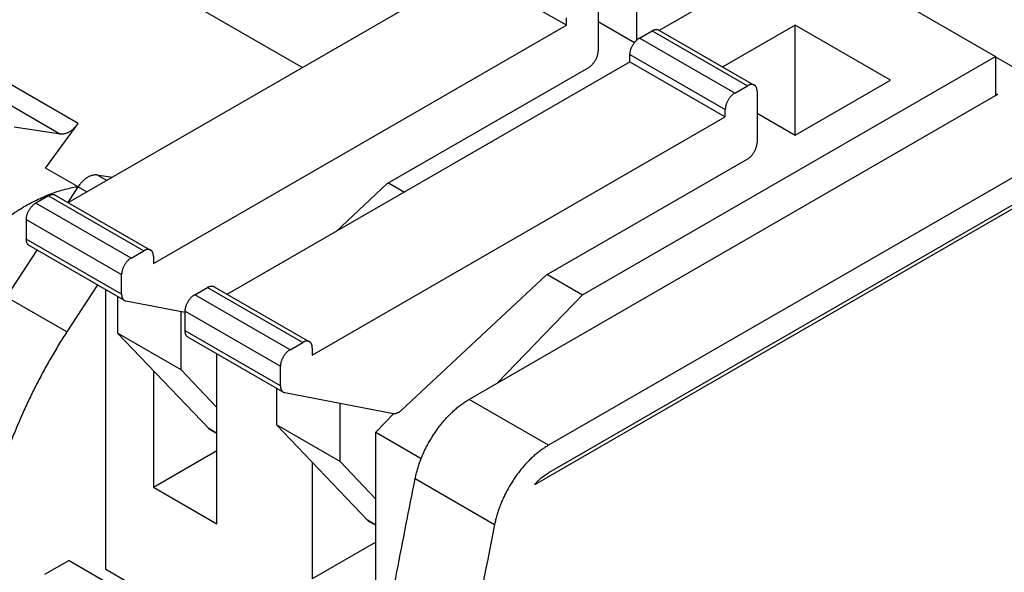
# Model space of a CAD drawing. Header units: inches. Extents: x 0 to 34, y 0 to 22.
# Tile 46 of 54: x 25.099 to 25.962, y 17.947 to 18.431. Entities that reach past the tile are written whole.
import ezdxf

# ---------------------------------------------------------------- set-up
doc = ezdxf.new("R2010")
doc.units = ezdxf.units.IN
doc.header["$LTSCALE"] = 1.87
doc.header["$MEASUREMENT"] = 0
doc.layers.get('0').update_dxf_attribs({"linetype": 'CONTINUOUS'})

msp = doc.modelspace()

# ---------------------------------------------------------------- linework, layer by layer
at = {"color": 7, "linetype": 'CONTINUOUS'}
for p, q in [((28.55904, 19.78823), (25.56271, 18.05819)), ((25.55123, 18.02424), (28.57435, 19.76974)), ((28.55904, 19.76412), (25.56271, 18.03408)), ((24.6522, 18.79077), (25.34724, 18.38946)), ((25.67591, 18.55995), (25.9543, 18.39921)), ((25.63972, 18.50691), (25.63972, 18.41311)), ((25.49496, 18.47476), (25.14208, 18.27101)), ((25.57848, 18.42653), (25.49496, 18.47476)), ((25.65988, 18.4221), (25.72324, 18.45869)), ((25.60632, 18.44904), (25.60632, 18.40403)), ((25.57848, 18.42653), (25.57848, 18.43296)), ((25.60632, 18.42975), (25.63816, 18.41136)), ((25.21657, 18.21757), (25.57848, 18.42653)), ((25.64251, 18.41528), (25.65364, 18.42171)), ((25.65364, 18.42171), (25.73716, 18.37349)), ((25.65955, 18.4223), (25.74306, 18.37407)), ((25.77892, 18.42654), (25.71556, 18.38996)), ((25.77892, 18.3301), (25.77892, 18.42654)), ((25.86243, 18.37832), (25.77892, 18.42654)), ((25.72602, 18.36706), (25.64251, 18.41528)), ((25.15059, 18.3403), (25.0462, 18.40058)), ((25.28128, 18.19064), (25.63415, 18.39439)), ((25.5924, 18.19025), (25.9543, 18.39921)), ((25.63415, 18.39439), (25.63415, 18.40082)), ((25.63415, 18.40082), (25.71767, 18.35259)), ((25.63415, 18.39439), (25.71767, 18.34617)), ((25.9543, 18.39921), (25.9543, 18.36465)), ((25.9543, 18.39888), (25.97281, 18.3882)), ((25.03088, 18.39138), (25.13528, 18.3311)), ((25.4215, 18.28768), (25.59796, 18.38957)), ((25.77892, 18.3301), (25.86243, 18.37832)), ((25.72602, 18.36706), (25.73716, 18.37349)), ((25.74551, 18.36867), (25.74551, 18.32367)), ((25.95611, 18.36569), (25.49312, 18.09837)), ((25.9543, 18.36674), (25.95611, 18.36569)), ((25.71767, 18.34617), (25.71767, 18.35259)), ((25.35577, 18.13721), (25.71767, 18.34617)), ((25.74551, 18.34939), (25.77892, 18.3301)), ((25.13528, 18.3311), (25.09457, 18.33721)), ((25.12214, 18.30125), (25.15059, 18.3403)), ((25.73716, 18.3092), (25.56069, 18.20731)), ((25.15066, 18.28479), (25.12214, 18.30125)), ((25.17565, 18.29039), (25.16695, 18.29542)), ((25.16695, 18.29542), (25.18076, 18.29334)), ((25.1418, 18.27117), (25.15064, 18.28476)), ((25.15064, 18.28476), (25.15827, 18.28036)), ((25.37627, 18.24549), (25.4215, 18.28768)), ((25.42258, 18.2883), (25.4365, 18.28027)), ((25.1247, 18.27705), (25.11357, 18.27062)), ((25.1247, 18.27705), (25.20822, 18.22882)), ((25.13061, 18.27763), (25.21413, 18.22941)), ((25.19708, 18.2224), (25.11357, 18.27062)), ((25.10522, 18.25615), (25.10522, 18.23881)), ((25.10522, 18.25615), (25.18873, 18.20793)), ((25.18873, 18.19059), (25.10522, 18.23881)), ((25.19118, 18.18519), (25.10766, 18.23341)), ((25.08772, 18.18808), (25.11461, 18.2294)), ((25.19708, 18.2224), (25.20822, 18.22882)), ((25.21657, 18.224), (25.21657, 18.21757)), ((25.18873, 18.19059), (25.18873, 18.20793)), ((25.43391, 18.08904), (25.56069, 18.20731)), ((25.56177, 18.20794), (25.5924, 18.19025)), ((25.1675, 18.19886), (25.14061, 18.15754)), ((25.25276, 18.19025), (25.2639, 18.19668)), ((25.2639, 18.19668), (25.34741, 18.14846)), ((25.2698, 18.19726), (25.35332, 18.14904)), ((25.14061, 18.15754), (25.08772, 18.18808)), ((25.17481, 17.94918), (25.17481, 18.19464)), ((25.18519, 18.18864), (25.18519, 18.15644)), ((25.33628, 18.14203), (25.25276, 18.19025)), ((25.5924, 18.19025), (25.51757, 18.11249)), ((25.19246, 18.18472), (25.24441, 18.17477)), ((25.24087, 18.12429), (25.24087, 18.17545)), ((25.24441, 18.15845), (25.24441, 18.17578)), ((25.24441, 18.17578), (25.32793, 18.12756)), ((25.26504, 18.07283), (25.18519, 18.15644)), ((25.24087, 18.12429), (25.18519, 18.15644)), ((25.32793, 18.11022), (25.24441, 18.15845)), ((25.33037, 18.10482), (25.24686, 18.15304)), ((25.33628, 18.14203), (25.34741, 18.14846)), ((25.35577, 18.14363), (25.35577, 18.13721)), ((25.27225, 17.98935), (25.27225, 18.13838)), ((25.32793, 18.11022), (25.32793, 18.12756)), ((25.21657, 18.12358), (25.21657, 18.0215)), ((25.24087, 18.12429), (25.27225, 18.09143)), ((25.32439, 18.10827), (25.32439, 18.07607)), ((25.33165, 18.10435), (25.42682, 18.08613)), ((25.38007, 18.04392), (25.38007, 18.09508)), ((25.56271, 18.05819), (25.49312, 18.09837)), ((25.41144, 18.06971), (25.4272, 18.08609)), ((25.40423, 17.99246), (25.32439, 18.07607)), ((25.38007, 18.04392), (25.32439, 18.07607)), ((25.27225, 18.06866), (25.26504, 18.07283)), ((25.26594, 18.07212), (25.27225, 18.06847)), ((25.41144, 17.90898), (25.41144, 18.06971)), ((25.41144, 18.06971), (25.45127, 18.04671)), ((25.21657, 18.0215), (25.27225, 18.05365)), ((25.35577, 18.04321), (25.35577, 17.94113)), ((25.38007, 18.04392), (25.41144, 18.01106)), ((25.44597, 18.02908), (25.51557, 17.98889)), ((25.55123, 18.02424), (25.55103, 18.02435)), ((25.21657, 18.0215), (25.27225, 17.98935)), ((25.41144, 17.98829), (25.40423, 17.99246)), ((25.40513, 17.99175), (25.41144, 17.9881)), ((25.41144, 17.97328), (25.35577, 17.94113)), ((25.14268, 17.95714), (25.12125, 17.94477)), ((25.14268, 17.95714), (25.40372, 17.80642)), ((25.40546, 17.81601), (25.17481, 17.94918))]:
    msp.add_line(p, q, dxfattribs=at)
for points, knots in [([(25.65364, 18.42171), (25.65389, 18.42186), (25.65439, 18.42212), (25.65516, 18.42244), (25.65591, 18.42267), (25.65664, 18.42281), (25.65735, 18.42286), (25.65803, 18.42282), (25.65867, 18.42269), (25.65918, 18.4225), (25.65946, 18.42235), (25.65955, 18.4223)], [0, 0, 0, 0, 0.139901, 0.273388, 0.399877, 0.519458, 0.633457, 0.742357, 0.846918, 0.949151, 1, 1, 1, 1]), ([(25.63415, 18.40082), (25.63415, 18.40112), (25.63418, 18.40174), (25.63429, 18.40268), (25.63447, 18.40365), (25.63471, 18.40464), (25.63502, 18.40563), (25.6354, 18.40662), (25.63583, 18.40761), (25.63633, 18.40858), (25.63687, 18.40952), (25.63746, 18.41043), (25.6381, 18.4113), (25.63877, 18.41212), (25.63948, 18.41289), (25.64021, 18.41359), (25.64096, 18.41423), (25.64172, 18.4148), (25.64224, 18.41513), (25.64251, 18.41528)], [0, 0, 0, 0, 0.052417, 0.107227, 0.164003, 0.222394, 0.282506, 0.343857, 0.405866, 0.468513, 0.531475, 0.594123, 0.656132, 0.717484, 0.777598, 0.83599, 0.892769, 0.94758, 1, 1, 1, 1]), ([(25.59796, 18.38957), (25.59823, 18.38972), (25.59875, 18.39005), (25.59952, 18.39062), (25.60026, 18.39126), (25.60099, 18.39196), (25.6017, 18.39273), (25.60237, 18.39355), (25.60301, 18.39442), (25.6036, 18.39533), (25.60414, 18.39627), (25.60464, 18.39724), (25.60507, 18.39823), (25.60545, 18.39922), (25.60576, 18.40021), (25.60601, 18.4012), (25.60618, 18.40217), (25.60629, 18.40311), (25.60632, 18.40373), (25.60632, 18.40403)], [0, 0, 0, 0, 0.05242, 0.107232, 0.16401, 0.222403, 0.282516, 0.343868, 0.405878, 0.468525, 0.531487, 0.594135, 0.656143, 0.717494, 0.777606, 0.835997, 0.892773, 0.947583, 1, 1, 1, 1]), ([(25.74306, 18.37407), (25.74297, 18.37413), (25.74269, 18.37427), (25.74219, 18.37446), (25.74155, 18.3746), (25.74087, 18.37464), (25.74016, 18.37459), (25.73943, 18.37445), (25.73868, 18.37422), (25.73791, 18.3739), (25.73741, 18.37363), (25.73716, 18.37349)], [0, 0, 0, 0, 0.050849, 0.153083, 0.257644, 0.366544, 0.480543, 0.600123, 0.726613, 0.860099, 1, 1, 1, 1]), ([(25.74551, 18.36867), (25.74551, 18.36896), (25.74549, 18.36952), (25.74538, 18.37035), (25.74521, 18.37111), (25.74496, 18.37182), (25.74465, 18.37246), (25.74428, 18.37303), (25.74384, 18.37351), (25.74342, 18.37385), (25.74316, 18.37402), (25.74306, 18.37407)], [0, 0, 0, 0, 0.139915, 0.273414, 0.399916, 0.519508, 0.633518, 0.74243, 0.847003, 0.94925, 1, 1, 1, 1]), ([(25.72602, 18.36706), (25.72576, 18.36691), (25.72524, 18.36658), (25.72447, 18.36601), (25.72372, 18.36537), (25.72299, 18.36467), (25.72229, 18.3639), (25.72162, 18.36308), (25.72098, 18.36221), (25.72039, 18.3613), (25.71984, 18.36035), (25.71935, 18.35939), (25.71892, 18.3584), (25.71854, 18.35741), (25.71823, 18.35641), (25.71798, 18.35543), (25.7178, 18.35446), (25.7177, 18.35352), (25.71767, 18.3529), (25.71767, 18.35259)], [0, 0, 0, 0, 0.05242, 0.107232, 0.16401, 0.222403, 0.282516, 0.343868, 0.405878, 0.468525, 0.531487, 0.594135, 0.656143, 0.717494, 0.777606, 0.835997, 0.892773, 0.947583, 1, 1, 1, 1]), ([(25.15059, 18.3403), (25.15028, 18.33987), (25.14963, 18.33902), (25.1486, 18.33781), (25.14753, 18.33668), (25.14643, 18.33564), (25.14531, 18.33468), (25.14416, 18.33382), (25.14301, 18.33307), (25.14185, 18.33243), (25.1407, 18.3319), (25.13956, 18.33149), (25.13844, 18.3312), (25.13735, 18.33104), (25.1363, 18.33099), (25.13561, 18.33105), (25.13528, 18.3311)], [0, 0, 0, 0, 0.086195, 0.171355, 0.254812, 0.336065, 0.415264, 0.491978, 0.565721, 0.636524, 0.704453, 0.769233, 0.830819, 0.889712, 0.946043, 1, 1, 1, 1]), ([(25.73716, 18.3092), (25.73742, 18.30935), (25.73795, 18.30968), (25.73871, 18.31025), (25.73946, 18.31089), (25.74019, 18.31159), (25.74089, 18.31236), (25.74157, 18.31318), (25.7422, 18.31405), (25.74279, 18.31496), (25.74334, 18.31591), (25.74383, 18.31687), (25.74427, 18.31786), (25.74464, 18.31885), (25.74495, 18.31985), (25.7452, 18.32083), (25.74538, 18.3218), (25.74548, 18.32274), (25.74551, 18.32336), (25.74551, 18.32367)], [0, 0, 0, 0, 0.05242, 0.107232, 0.16401, 0.222403, 0.282516, 0.343868, 0.405878, 0.468525, 0.531487, 0.594135, 0.656143, 0.717494, 0.777606, 0.835997, 0.892773, 0.947583, 1, 1, 1, 1]), ([(25.15064, 18.28476), (25.15094, 18.28522), (25.15155, 18.28611), (25.15253, 18.2874), (25.15356, 18.28862), (25.15463, 18.28977), (25.15574, 18.29082), (25.15687, 18.29179), (25.15802, 18.29265), (25.15918, 18.29341), (25.16035, 18.29406), (25.1615, 18.2946), (25.16265, 18.29502), (25.16377, 18.29531), (25.16487, 18.29548), (25.16593, 18.29552), (25.16662, 18.29547), (25.16695, 18.29542)], [0, 0, 0, 0, 0.080022, 0.159511, 0.237823, 0.314379, 0.389278, 0.46225, 0.53278, 0.60054, 0.665799, 0.728317, 0.787845, 0.844477, 0.898655, 0.950436, 1, 1, 1, 1]), ([(24.96997, 18.03557), (24.96997, 18.03806), (24.97008, 18.0431), (24.97054, 18.05073), (24.9713, 18.0585), (24.97237, 18.06639), (24.97373, 18.07439), (24.97539, 18.08248), (24.97734, 18.09063), (24.97958, 18.09884), (24.98211, 18.10708), (24.98491, 18.11533), (24.98798, 18.12358), (24.99131, 18.1318), (24.9949, 18.13998), (24.99874, 18.1481), (25.00282, 18.15614), (25.00712, 18.16408), (25.01165, 18.17191), (25.01639, 18.1796), (25.02133, 18.18714), (25.02645, 18.19451), (25.03175, 18.2017), (25.03722, 18.20868), (25.04283, 18.21545), (25.04859, 18.22199), (25.05447, 18.22827), (25.06046, 18.2343), (25.06656, 18.24005), (25.07274, 18.24551), (25.07899, 18.25067), (25.08529, 18.25552), (25.09164, 18.26005), (25.09802, 18.26424), (25.10441, 18.26808), (25.11081, 18.27158), (25.11718, 18.27471), (25.12353, 18.27748), (25.12984, 18.27988), (25.13608, 18.28189), (25.14226, 18.28352), (25.147, 18.28449), (25.14967, 18.28493), (25.1503, 18.28502)], [0, 0, 0, 0, 0.022746, 0.046034, 0.06982, 0.094063, 0.118783, 0.143945, 0.169488, 0.195388, 0.221648, 0.248207, 0.274999, 0.302029, 0.329261, 0.356622, 0.384064, 0.411597, 0.439153, 0.46666, 0.49411, 0.521476, 0.548687, 0.575686, 0.602485, 0.629028, 0.65525, 0.681129, 0.706664, 0.731793, 0.756464, 0.780695, 0.804456, 0.827697, 0.850403, 0.872595, 0.89424, 0.91531, 0.935834, 0.955821, 0.975258, 0.994152, 1, 1, 1, 1]), ([(25.1247, 18.27705), (25.12495, 18.27719), (25.12546, 18.27746), (25.12622, 18.27778), (25.12697, 18.27801), (25.12771, 18.27815), (25.12842, 18.2782), (25.12909, 18.27816), (25.12974, 18.27802), (25.13024, 18.27783), (25.13052, 18.27768), (25.13061, 18.27763)], [0, 0, 0, 0, 0.139901, 0.273388, 0.399877, 0.519458, 0.633457, 0.742357, 0.846918, 0.949151, 1, 1, 1, 1]), ([(25.10522, 18.25615), (25.10522, 18.25645), (25.10524, 18.25708), (25.10535, 18.25802), (25.10553, 18.25899), (25.10577, 18.25997), (25.10608, 18.26097), (25.10646, 18.26196), (25.1069, 18.26294), (25.10739, 18.26391), (25.10793, 18.26486), (25.10853, 18.26577), (25.10916, 18.26664), (25.10983, 18.26746), (25.11054, 18.26822), (25.11127, 18.26893), (25.11202, 18.26957), (25.11278, 18.27013), (25.11331, 18.27047), (25.11357, 18.27062)], [0, 0, 0, 0, 0.052417, 0.107227, 0.164003, 0.222394, 0.282506, 0.343857, 0.405866, 0.468513, 0.531475, 0.594123, 0.656132, 0.717484, 0.777598, 0.83599, 0.892769, 0.94758, 1, 1, 1, 1]), ([(25.10766, 18.23341), (25.10752, 18.23349), (25.10722, 18.23369), (25.10678, 18.23407), (25.10637, 18.23456), (25.10602, 18.23512), (25.10573, 18.23575), (25.1055, 18.23644), (25.10534, 18.23719), (25.10524, 18.23799), (25.10522, 18.23853), (25.10522, 18.23881)], [0, 0, 0, 0, 0.077223, 0.176362, 0.278447, 0.384696, 0.495698, 0.612074, 0.735072, 0.864564, 1, 1, 1, 1]), ([(25.21413, 18.22941), (25.21403, 18.22946), (25.21375, 18.22961), (25.21325, 18.2298), (25.21261, 18.22994), (25.21193, 18.22998), (25.21122, 18.22993), (25.21049, 18.22979), (25.20974, 18.22955), (25.20897, 18.22923), (25.20847, 18.22897), (25.20822, 18.22882)], [0, 0, 0, 0, 0.050849, 0.153083, 0.257644, 0.366544, 0.480543, 0.600123, 0.726613, 0.860099, 1, 1, 1, 1]), ([(25.19708, 18.2224), (25.19682, 18.22224), (25.1963, 18.22191), (25.19553, 18.22135), (25.19478, 18.22071), (25.19405, 18.22), (25.19335, 18.21924), (25.19268, 18.21841), (25.19204, 18.21754), (25.19145, 18.21663), (25.1909, 18.21569), (25.19041, 18.21472), (25.18998, 18.21374), (25.1896, 18.21274), (25.18929, 18.21175), (25.18904, 18.21077), (25.18887, 18.2098), (25.18876, 18.20885), (25.18873, 18.20823), (25.18873, 18.20793)], [0, 0, 0, 0, 0.05242, 0.107232, 0.16401, 0.222403, 0.282516, 0.343868, 0.405878, 0.468525, 0.531487, 0.594135, 0.656143, 0.717494, 0.777606, 0.835997, 0.892773, 0.947583, 1, 1, 1, 1]), ([(25.21657, 18.224), (25.21657, 18.22429), (25.21655, 18.22486), (25.21645, 18.22568), (25.21627, 18.22645), (25.21603, 18.22716), (25.21572, 18.22779), (25.21534, 18.22836), (25.2149, 18.22885), (25.21449, 18.22919), (25.21422, 18.22936), (25.21413, 18.22941)], [0, 0, 0, 0, 0.139915, 0.273414, 0.399916, 0.519508, 0.633518, 0.74243, 0.847003, 0.94925, 1, 1, 1, 1]), ([(25.2639, 18.19668), (25.26415, 18.19682), (25.26465, 18.19709), (25.26541, 18.19741), (25.26617, 18.19764), (25.2669, 18.19778), (25.26761, 18.19783), (25.26829, 18.19779), (25.26893, 18.19765), (25.26943, 18.19746), (25.26971, 18.19732), (25.2698, 18.19726)], [0, 0, 0, 0, 0.139901, 0.273388, 0.399877, 0.519458, 0.633457, 0.742357, 0.846918, 0.949151, 1, 1, 1, 1]), ([(25.18873, 18.19059), (25.18873, 18.19031), (25.18875, 18.18976), (25.18885, 18.18897), (25.18902, 18.18822), (25.18924, 18.18753), (25.18954, 18.1869), (25.18989, 18.18634), (25.1903, 18.18585), (25.19074, 18.18547), (25.19104, 18.18527), (25.19118, 18.18519)], [0, 0, 0, 0, 0.135436, 0.264928, 0.387926, 0.504302, 0.615304, 0.721553, 0.823638, 0.922777, 1, 1, 1, 1]), ([(25.24441, 18.17578), (25.24441, 18.17609), (25.24444, 18.17671), (25.24454, 18.17765), (25.24472, 18.17862), (25.24497, 18.1796), (25.24528, 18.1806), (25.24565, 18.18159), (25.24609, 18.18257), (25.24658, 18.18354), (25.24713, 18.18449), (25.24772, 18.1854), (25.24835, 18.18627), (25.24903, 18.18709), (25.24973, 18.18786), (25.25046, 18.18856), (25.25121, 18.1892), (25.25197, 18.18976), (25.2525, 18.1901), (25.25276, 18.19025)], [0, 0, 0, 0, 0.052417, 0.107227, 0.164003, 0.222394, 0.282506, 0.343857, 0.405866, 0.468513, 0.531475, 0.594123, 0.656132, 0.717484, 0.777598, 0.83599, 0.892769, 0.94758, 1, 1, 1, 1]), ([(25.19118, 18.18519), (25.19122, 18.18517), (25.19143, 18.18504), (25.19185, 18.18486), (25.19225, 18.18476), (25.19246, 18.18472)], [0, 0, 0, 0, 0.09581, 0.544425, 1, 1, 1, 1]), ([(25.14061, 18.15754), (25.13821, 18.1538), (25.13348, 18.14624), (25.12668, 18.13474), (25.12016, 18.12308), (25.11394, 18.11127), (25.10803, 18.09934), (25.10245, 18.08731), (25.09719, 18.07521), (25.09227, 18.06305), (25.08771, 18.05086), (25.0835, 18.03866), (25.07965, 18.02648), (25.07618, 18.01432), (25.07309, 18.00223), (25.07038, 17.99021), (25.06807, 17.97829), (25.06614, 17.9665), (25.06461, 17.95485), (25.06349, 17.94336), (25.06276, 17.93206), (25.06255, 17.92459), (25.06251, 17.92089)], [0, 0, 0, 0, 0.052909, 0.105909, 0.158889, 0.211771, 0.264559, 0.317149, 0.369439, 0.421435, 0.473062, 0.524215, 0.574867, 0.624994, 0.674494, 0.723307, 0.771447, 0.818833, 0.865388, 0.911135, 0.956029, 1, 1, 1, 1]), ([(25.24686, 18.15304), (25.24672, 18.15312), (25.24641, 18.15332), (25.24598, 18.1537), (25.24557, 18.15419), (25.24521, 18.15475), (25.24492, 18.15538), (25.24469, 18.15607), (25.24453, 18.15682), (25.24443, 18.15762), (25.24441, 18.15817), (25.24441, 18.15845)], [0, 0, 0, 0, 0.077223, 0.176362, 0.278447, 0.384696, 0.495698, 0.612074, 0.735072, 0.864564, 1, 1, 1, 1]), ([(25.35332, 18.14904), (25.35323, 18.14909), (25.35295, 18.14924), (25.35245, 18.14943), (25.35181, 18.14957), (25.35113, 18.14961), (25.35042, 18.14956), (25.34968, 18.14942), (25.34893, 18.14919), (25.34817, 18.14886), (25.34767, 18.1486), (25.34741, 18.14846)], [0, 0, 0, 0, 0.050849, 0.153083, 0.257644, 0.366544, 0.480543, 0.600123, 0.726613, 0.860099, 1, 1, 1, 1]), ([(25.35577, 18.14363), (25.35577, 18.14392), (25.35574, 18.14449), (25.35564, 18.14531), (25.35546, 18.14608), (25.35522, 18.14679), (25.35491, 18.14743), (25.35453, 18.14799), (25.35409, 18.14848), (25.35368, 18.14882), (25.35341, 18.14899), (25.35332, 18.14904)], [0, 0, 0, 0, 0.139915, 0.273414, 0.399916, 0.519508, 0.633518, 0.74243, 0.847003, 0.94925, 1, 1, 1, 1]), ([(25.33628, 18.14203), (25.33602, 18.14187), (25.33549, 18.14154), (25.33473, 18.14098), (25.33398, 18.14034), (25.33325, 18.13963), (25.33254, 18.13887), (25.33187, 18.13805), (25.33124, 18.13718), (25.33064, 18.13627), (25.3301, 18.13532), (25.32961, 18.13435), (25.32917, 18.13337), (25.3288, 18.13237), (25.32848, 18.13138), (25.32824, 18.1304), (25.32806, 18.12943), (25.32795, 18.12848), (25.32793, 18.12786), (25.32793, 18.12756)], [0, 0, 0, 0, 0.05242, 0.107232, 0.16401, 0.222403, 0.282516, 0.343868, 0.405878, 0.468525, 0.531487, 0.594135, 0.656143, 0.717494, 0.777606, 0.835997, 0.892773, 0.947583, 1, 1, 1, 1]), ([(25.32793, 18.11022), (25.32793, 18.10994), (25.32795, 18.1094), (25.32805, 18.1086), (25.32821, 18.10785), (25.32844, 18.10716), (25.32873, 18.10653), (25.32908, 18.10597), (25.3295, 18.10548), (25.32993, 18.1051), (25.33023, 18.1049), (25.33037, 18.10482)], [0, 0, 0, 0, 0.135436, 0.264928, 0.387926, 0.504302, 0.615304, 0.721553, 0.823638, 0.922777, 1, 1, 1, 1]), ([(25.33037, 18.10482), (25.33041, 18.1048), (25.33063, 18.10468), (25.33105, 18.10449), (25.33145, 18.10439), (25.33165, 18.10435)], [0, 0, 0, 0, 0.09581, 0.544425, 1, 1, 1, 1]), ([(25.44597, 18.02908), (25.44623, 18.03038), (25.44681, 18.03299), (25.44786, 18.0369), (25.44908, 18.04083), (25.45047, 18.04477), (25.45203, 18.0487), (25.45375, 18.0526), (25.45563, 18.05646), (25.45765, 18.06027), (25.45981, 18.064), (25.46211, 18.06765), (25.46452, 18.07119), (25.46704, 18.07463), (25.46967, 18.07793), (25.47239, 18.0811), (25.47519, 18.08411), (25.47806, 18.08696), (25.48099, 18.08964), (25.48397, 18.09213), (25.48698, 18.09442), (25.49002, 18.0965), (25.49208, 18.09777), (25.49312, 18.09837)], [0, 0, 0, 0, 0.046151, 0.093238, 0.14108, 0.18965, 0.238788, 0.288339, 0.338257, 0.388329, 0.438478, 0.488576, 0.538427, 0.587995, 0.637088, 0.685587, 0.733427, 0.780413, 0.826519, 0.871619, 0.915585, 0.958423, 1, 1, 1, 1]), ([(25.42682, 18.08613), (25.42702, 18.0861), (25.42743, 18.08605), (25.42806, 18.08605), (25.42871, 18.08613), (25.42938, 18.08628), (25.43007, 18.08651), (25.43077, 18.08682), (25.43122, 18.08706), (25.43145, 18.08719)], [0, 0, 0, 0, 0.124535, 0.254064, 0.389339, 0.531394, 0.680293, 0.836589, 1, 1, 1, 1]), ([(25.43145, 18.08719), (25.43166, 18.08731), (25.43209, 18.08757), (25.4327, 18.08801), (25.43332, 18.0885), (25.43371, 18.08885), (25.43391, 18.08904)], [0, 0, 0, 0, 0.238099, 0.484493, 0.73867, 1, 1, 1, 1]), ([(25.26594, 18.07212), (25.2658, 18.0722), (25.26547, 18.07241), (25.26519, 18.07267), (25.26504, 18.07283)], [0, 0, 0, 0, 0.428446, 1, 1, 1, 1]), ([(25.56271, 18.05819), (25.56168, 18.05759), (25.55961, 18.05632), (25.55658, 18.05423), (25.55356, 18.05194), (25.55059, 18.04945), (25.54766, 18.04678), (25.54479, 18.04393), (25.54199, 18.04092), (25.53927, 18.03775), (25.53664, 18.03444), (25.53412, 18.03101), (25.5317, 18.02746), (25.52941, 18.02381), (25.52725, 18.02008), (25.52523, 18.01628), (25.52335, 18.01242), (25.52163, 18.00851), (25.52007, 18.00459), (25.51867, 18.00065), (25.51745, 17.99672), (25.51641, 17.9928), (25.51583, 17.99019), (25.51557, 17.98889)], [0, 0, 0, 0, 0.041577, 0.084415, 0.128381, 0.173481, 0.219587, 0.266573, 0.314413, 0.362912, 0.412005, 0.461573, 0.511424, 0.561522, 0.611671, 0.661743, 0.711661, 0.761212, 0.81035, 0.85892, 0.906762, 0.953849, 1, 1, 1, 1]), ([(25.55106, 18.0244), (25.55143, 18.02481), (25.55235, 18.0258), (25.55385, 18.02731), (25.55557, 18.0289), (25.55732, 18.03038), (25.5591, 18.03174), (25.56089, 18.03298), (25.5621, 18.03373), (25.56271, 18.03408)], [0, 0, 0, 0, 0.109006, 0.266245, 0.420436, 0.571219, 0.71819, 0.861234, 1, 1, 1, 1]), ([(25.39964, 17.78403), (25.40449, 17.81121), (25.4144, 17.86564), (25.42984, 17.94733), (25.44053, 18.00181), (25.44597, 18.02908)], [0, 0, 0, 0, 0.332168, 0.665507, 1, 1, 1, 1]), ([(25.55123, 18.02424), (25.55112, 18.02417), (25.55089, 18.02403), (25.55066, 18.02389), (25.55054, 18.02382)], [0, 0, 0, 0, 0.497242, 1, 1, 1, 1]), ([(25.51557, 17.98889), (25.50739, 17.94791), (25.49148, 17.86608), (25.46895, 17.74342), (25.44779, 17.6212), (25.42803, 17.49943), (25.40966, 17.37815), (25.39269, 17.25737), (25.37712, 17.13714), (25.36295, 17.01746), (25.35019, 16.89837), (25.33884, 16.77989), (25.32891, 16.66205), (25.32038, 16.54487), (25.31328, 16.42837), (25.30759, 16.31259), (25.30333, 16.19754), (25.30048, 16.08325), (25.29905, 15.96975), (25.29905, 15.85705), (25.30046, 15.74519), (25.3033, 15.63418), (25.30756, 15.52406), (25.31323, 15.41483), (25.32033, 15.30653), (25.32884, 15.19918), (25.33876, 15.0928), (25.3501, 14.98742), (25.36285, 14.88305), (25.37701, 14.77972), (25.39257, 14.67746), (25.40953, 14.57627), (25.4279, 14.47619), (25.44765, 14.37723), (25.46879, 14.27942), (25.49132, 14.18277), (25.50733, 14.11887), (25.51557, 14.08712)], [0, 0, 0, 0, 0.031867, 0.063569, 0.095099, 0.126457, 0.157638, 0.18864, 0.219459, 0.250092, 0.280538, 0.310792, 0.340852, 0.370718, 0.400384, 0.429851, 0.459115, 0.488175, 0.517029, 0.545674, 0.574111, 0.602337, 0.63035, 0.658152, 0.685738, 0.713111, 0.740268, 0.767209, 0.793935, 0.820444, 0.846738, 0.872816, 0.898679, 0.924329, 0.949764, 0.974988, 1, 1, 1, 1]), ([(25.40513, 17.99175), (25.40499, 17.99183), (25.40467, 17.99204), (25.40438, 17.9923), (25.40423, 17.99246)], [0, 0, 0, 0, 0.428446, 1, 1, 1, 1])]:
    msp.add_open_spline(points, degree=3, knots=knots, dxfattribs=at)
msp.add_open_spline([(25.55054, 18.02382), (25.55071, 18.02401), (25.55089, 18.0242), (25.55106, 18.0244)], degree=3, dxfattribs=at)

doc.saveas('drawing.dxf')
